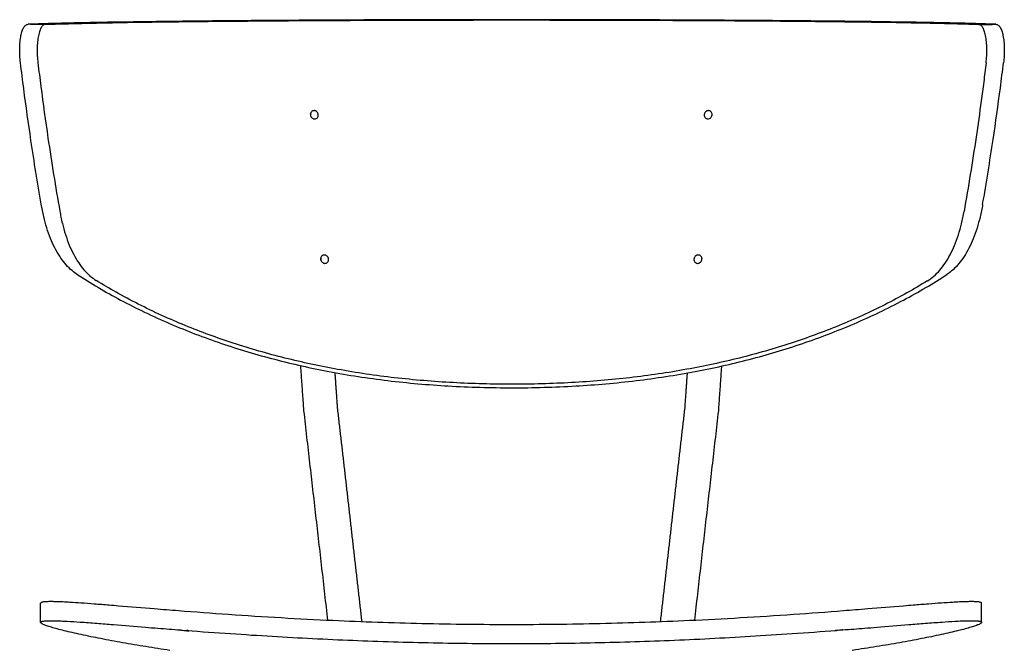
# Model space of a CAD drawing. Header units: millimetres. Extents: x -12946 to -11653, y 0 to 1783.
# Tile 5 of 5: x -12135 to -11664, y 1483 to 1783. Entities that reach past the tile are written whole.
import ezdxf

# ---------------------------------------------------------------- set-up
doc = ezdxf.new("R2010")
doc.units = ezdxf.units.MM
doc.header["$MEASUREMENT"] = 0
doc.layers.add('Make2D$visible$lines', color=7, linetype='Continuous', true_color=0x000000)

msp = doc.modelspace()

# ---------------------------------------------------------------- linework, layer by layer
at = {"layer": 'Make2D$visible$lines'}
for points, knots in [([(-12134.59, 1761.92), (-12134.72, 1763.05), (-12134.92, 1765.35), (-12134.98, 1768.72), (-12134.83, 1771.46), (-12134.59, 1773.49), (-12134.37, 1774.85), (-12134.09, 1776.09), (-12133.77, 1777.15), (-12133.4, 1778.09), (-12132.99, 1778.86), (-12132.53, 1779.48), (-12132.05, 1779.93), (-12131.52, 1780.22), (-12131.15, 1780.29), (-12130.96, 1780.3)], [0, 0, 0, 0, 3.40671, 6.915154, 10.114723, 11.62855, 13.054703, 14.245982, 15.426531, 16.37393, 17.275587, 18.038106, 18.688491, 19.244724, 19.810135, 19.810135, 19.810135, 19.810135]), ([(-11668.14, 1780.3), (-11670.37, 1780.39), (-11675.34, 1780.56), (-11683.47, 1780.79), (-11692.91, 1781), (-11707.81, 1781.29), (-11729.16, 1781.61), (-11757.85, 1781.92), (-11789.99, 1782.18), (-11837.68, 1782.43), (-11899.63, 1782.56), (-11961.59, 1782.43), (-12009.28, 1782.18), (-12041.43, 1781.92), (-12070.08, 1781.6), (-12091.4, 1781.29), (-12106.25, 1781), (-12115.67, 1780.78), (-12123.78, 1780.56), (-12128.73, 1780.39), (-12130.96, 1780.3)], [0, 0, 0, 0, 6.721688, 14.903995, 24.391008, 35.067856, 59.587278, 88.476418, 121.128772, 156.021316, 231.52741, 306.978657, 341.910082, 374.58924, 403.429466, 427.886231, 438.535823, 448.00414, 456.165153, 462.865303, 462.865303, 462.865303, 462.865303]), ([(-12122.65, 1780.25), (-12122.84, 1780.24), (-12123.21, 1780.16), (-12123.73, 1779.88), (-12124.21, 1779.43), (-12124.67, 1778.81), (-12125.07, 1778.03), (-12125.43, 1777.13), (-12125.74, 1776.07), (-12126.02, 1774.83), (-12126.25, 1773.44), (-12126.49, 1771.41), (-12126.63, 1768.67), (-12126.57, 1765.29), (-12126.38, 1763), (-12126.25, 1761.87)], [0, 0, 0, 0, 0.562928, 1.116695, 1.764638, 2.524983, 3.424817, 4.370887, 5.437823, 6.740899, 8.166563, 9.680093, 12.87952, 16.387945, 19.794284, 19.794284, 19.794284, 19.794284]), ([(-12122.65, 1780.25), (-12120.6, 1780.33), (-12115.94, 1780.49), (-12108.25, 1780.7), (-12099.19, 1780.91), (-12084.88, 1781.19), (-12064.33, 1781.5), (-12036.67, 1781.8), (-12005.63, 1782.05), (-11959.55, 1782.3), (-11899.69, 1782.42), (-11839.83, 1782.3), (-11793.76, 1782.05), (-11762.68, 1781.81), (-11734.97, 1781.5), (-11714.36, 1781.2), (-11700, 1780.92), (-11690.91, 1780.71), (-11683.19, 1780.49), (-11678.51, 1780.33), (-11676.44, 1780.25)], [0, 0, 0, 0, 6.168989, 13.98544, 23.096672, 33.351605, 56.924973, 84.750578, 116.315732, 150.058334, 223.000108, 295.889272, 329.639345, 361.223594, 389.121905, 412.774562, 423.064508, 432.202348, 440.047259, 446.245988, 446.245988, 446.245988, 446.245988]), ([(-11672.83, 1761.87), (-11672.7, 1763), (-11672.5, 1765.3), (-11672.45, 1768.67), (-11672.59, 1771.41), (-11672.82, 1773.44), (-11673.06, 1774.84), (-11673.34, 1776.07), (-11673.66, 1777.13), (-11674.02, 1778.04), (-11674.42, 1778.81), (-11674.88, 1779.44), (-11675.36, 1779.88), (-11675.89, 1780.17), (-11676.26, 1780.24), (-11676.44, 1780.25)], [0, 0, 0, 0, 3.406501, 6.914935, 10.114423, 11.628085, 13.053973, 14.357439, 15.4249, 16.371712, 17.272659, 18.034488, 18.684332, 19.240347, 19.806013, 19.806013, 19.806013, 19.806013]), ([(-11668.14, 1780.3), (-11667.95, 1780.3), (-11667.57, 1780.22), (-11667.05, 1779.94), (-11666.56, 1779.49), (-11666.1, 1778.86), (-11665.69, 1778.09), (-11665.32, 1777.15), (-11665, 1776.09), (-11664.72, 1774.86), (-11664.49, 1773.5), (-11664.25, 1771.46), (-11664.1, 1768.73), (-11664.16, 1765.35), (-11664.36, 1763.05), (-11664.49, 1761.93)], [0, 0, 0, 0, 0.568028, 1.12641, 1.778612, 2.542551, 3.445276, 4.393389, 5.574483, 6.7661, 8.192469, 9.706424, 12.906053, 16.414506, 19.821372, 19.821372, 19.821372, 19.821372]), ([(-12124.66, 1694.3), (-12126.41, 1704.46), (-12128.04, 1714.63), (-12130.79, 1732.99), (-12131.93, 1741.18), (-12133.55, 1753.56), (-12134.08, 1757.74), (-12134.59, 1761.92)], [69.687612, 69.687612, 69.687612, 69.687612, 101.042904, 101.042904, 126.313838, 126.313838, 139.190807, 139.190807, 139.190807, 139.190807]), ([(-12126.25, 1761.87), (-12125.8, 1758.11), (-12125.33, 1754.35), (-12123.79, 1742.36), (-12122.65, 1734.13), (-12119.71, 1714.28), (-12117.82, 1702.64), (-12115.78, 1691.02)], [-138.399218, -138.399218, -138.399218, -138.399218, -126.816939, -126.816939, -101.445995, -101.445995, -65.562783, -65.562783, -65.562783, -65.562783]), ([(-11672.83, 1761.87), (-11673.2, 1758.83), (-11673.95, 1752.76), (-11675.51, 1740.91), (-11678.44, 1720.25), (-11681.3, 1702.67), (-11683.37, 1690.88)], [0, 0, 0, 0, 9.205426, 18.338447, 35.87023, 71.784614, 71.784614, 71.784614, 71.784614]), ([(-11674.49, 1694.15), (-11672.7, 1704.5), (-11671.03, 1714.86), (-11668.25, 1733.46), (-11667.09, 1741.69), (-11665.49, 1753.93), (-11664.98, 1757.93), (-11664.49, 1761.93)], [69.602353, 69.602353, 69.602353, 69.602353, 101.56055, 101.56055, 126.949741, 126.949741, 139.27054, 139.27054, 139.27054, 139.27054]), ([(-11992.16, 1737.05), (-11992.15, 1736.92), (-11992.15, 1736.66), (-11992.26, 1736.16), (-11992.56, 1735.61), (-11993.15, 1735.15), (-11993.64, 1735.05), (-11993.88, 1735.05), (-11994.01, 1735.05), (-11994.26, 1735.07), (-11994.75, 1735.23), (-11995.29, 1735.61), (-11995.74, 1736.27), (-11995.87, 1736.78), (-11995.89, 1737.05), (-11995.9, 1737.17), (-11995.89, 1737.43), (-11995.79, 1737.93), (-11995.49, 1738.48), (-11994.9, 1738.94), (-11994.41, 1739.05), (-11994.17, 1739.05), (-11994.04, 1739.05), (-11993.79, 1739.02), (-11993.3, 1738.86), (-11992.76, 1738.48), (-11992.31, 1737.83), (-11992.18, 1737.31), (-11992.16, 1737.05)], [0, 0, 0, 0, 0.387061, 0.768525, 1.51372, 2.243069, 2.973123, 2.973123, 2.973123, 3.345645, 3.724225, 4.499495, 5.289453, 6.078124, 6.078124, 6.078124, 6.465288, 6.84657, 7.590379, 8.317837, 9.047035, 9.047035, 9.047035, 9.419921, 9.799217, 10.576155, 11.366991, 12.15598, 12.15598, 12.15598, 12.15598]), ([(-11803.88, 1737.05), (-11803.88, 1736.92), (-11803.93, 1736.66), (-11804.1, 1736.16), (-11804.48, 1735.61), (-11805.12, 1735.16), (-11805.63, 1735.05), (-11805.88, 1735.05), (-11806, 1735.05), (-11806.25, 1735.07), (-11806.71, 1735.23), (-11807.21, 1735.61), (-11807.57, 1736.28), (-11807.63, 1736.79), (-11807.61, 1737.05), (-11807.6, 1737.18), (-11807.56, 1737.44), (-11807.38, 1737.94), (-11807, 1738.48), (-11806.36, 1738.93), (-11805.85, 1739.05), (-11805.6, 1739.05), (-11805.48, 1739.05), (-11805.23, 1739.02), (-11804.77, 1738.87), (-11804.27, 1738.48), (-11803.91, 1737.81), (-11803.86, 1737.3), (-11803.88, 1737.05)], [0, 0, 0, 0, 0.393121, 0.788846, 1.579126, 2.355072, 3.107223, 3.107223, 3.107223, 3.474085, 3.838173, 4.568227, 5.313751, 6.082271, 6.082271, 6.082271, 6.475544, 6.871441, 7.662597, 8.440203, 9.193437, 9.193437, 9.193437, 9.560087, 9.923536, 10.651706, 11.395842, 12.164273, 12.164273, 12.164273, 12.164273]), ([(-12107.67, 1660.88), (-12108.7, 1661.56), (-12110.74, 1663.15), (-12113.47, 1666.04), (-12116, 1669.51), (-12118.28, 1673.5), (-12120.32, 1678.07), (-12122.08, 1683.07), (-12123.55, 1688.53), (-12124.32, 1692.32), (-12124.66, 1694.3)], [0, 0, 0, 0, 3.706383, 7.734504, 11.890912, 16.559261, 21.506395, 26.903611, 32.434857, 38.478977, 38.478977, 38.478977, 38.478977]), ([(-12115.78, 1691.02), (-12115.44, 1689.05), (-12114.66, 1685.28), (-12113.15, 1679.84), (-12111.36, 1674.87), (-12109.26, 1670.32), (-12106.92, 1666.36), (-12104.31, 1662.92), (-12101.5, 1660.07), (-12099.41, 1658.5), (-12098.34, 1657.84)], [0, 0, 0, 0, 6.018744, 11.532403, 16.918935, 21.863918, 26.540048, 30.715494, 34.777653, 38.533924, 38.533924, 38.533924, 38.533924]), ([(-11700.89, 1657.67), (-11699.82, 1658.34), (-11697.72, 1659.9), (-11694.89, 1662.76), (-11692.28, 1666.2), (-11689.93, 1670.17), (-11687.82, 1674.72), (-11686.02, 1679.69), (-11684.5, 1685.13), (-11683.72, 1688.9), (-11683.37, 1690.88)], [0, 0, 0, 0, 3.766828, 7.838786, 12.022452, 16.705862, 21.656674, 27.047915, 32.565034, 38.586244, 38.586244, 38.586244, 38.586244]), ([(-11674.49, 1694.15), (-11674.84, 1692.17), (-11675.61, 1688.38), (-11677.09, 1682.91), (-11678.85, 1677.91), (-11680.91, 1673.34), (-11683.2, 1669.35), (-11685.73, 1665.88), (-11688.48, 1662.99), (-11690.52, 1661.39), (-11691.55, 1660.71)], [0, 0, 0, 0, 6.046605, 11.581195, 16.982952, 21.93568, 26.610947, 30.775205, 34.812648, 38.529244, 38.529244, 38.529244, 38.529244]), ([(-11987.25, 1668.02), (-11987.24, 1667.9), (-11987.25, 1667.64), (-11987.35, 1667.14), (-11987.66, 1666.59), (-11988.26, 1666.13), (-11988.75, 1666.02), (-11989, 1666.02), (-11989.12, 1666.02), (-11989.37, 1666.05), (-11989.86, 1666.21), (-11990.41, 1666.59), (-11990.86, 1667.24), (-11991, 1667.76), (-11991.02, 1668.02), (-11991.02, 1668.15), (-11991.02, 1668.41), (-11990.92, 1668.91), (-11990.62, 1669.46), (-11990.01, 1669.92), (-11989.52, 1670.03), (-11989.28, 1670.02), (-11989.15, 1670.02), (-11988.9, 1670), (-11988.41, 1669.84), (-11987.86, 1669.46), (-11987.41, 1668.81), (-11987.27, 1668.29), (-11987.25, 1668.02)], [0, 0, 0, 0, 0.38689, 0.76856, 1.51581, 2.249458, 2.984939, 2.984939, 2.984939, 3.360863, 3.742403, 4.521785, 5.313756, 6.103571, 6.103571, 6.103571, 6.490532, 6.871994, 7.617845, 8.349647, 9.084295, 9.084295, 9.084295, 9.460605, 9.842857, 10.623861, 11.4167, 12.206876, 12.206876, 12.206876, 12.206876]), ([(-11808.75, 1668.02), (-11808.76, 1667.89), (-11808.81, 1667.63), (-11808.98, 1667.13), (-11809.36, 1666.59), (-11810.01, 1666.14), (-11810.52, 1666.02), (-11810.78, 1666.02), (-11810.9, 1666.02), (-11811.15, 1666.05), (-11811.61, 1666.2), (-11812.12, 1666.59), (-11812.48, 1667.26), (-11812.54, 1667.77), (-11812.52, 1668.02), (-11812.51, 1668.16), (-11812.47, 1668.42), (-11812.29, 1668.92), (-11811.91, 1669.46), (-11811.26, 1669.91), (-11810.75, 1670.03), (-11810.49, 1670.02), (-11810.37, 1670.03), (-11810.12, 1670), (-11809.66, 1669.84), (-11809.15, 1669.46), (-11808.79, 1668.79), (-11808.74, 1668.28), (-11808.75, 1668.02)], [0, 0, 0, 0, 0.393697, 0.790018, 1.582325, 2.362369, 3.120853, 3.120853, 3.120853, 3.490434, 3.8572, 4.591542, 5.339136, 6.107717, 6.107717, 6.107717, 6.501592, 6.898103, 7.691276, 8.472934, 9.232519, 9.232519, 9.232519, 9.60189, 9.968037, 10.700541, 11.446733, 12.215167, 12.215167, 12.215167, 12.215167]), ([(-12107.67, 1660.88), (-12104.28, 1658.65), (-12097.38, 1654.37), (-12086.56, 1648.33), (-12075.13, 1642.56), (-12059.18, 1635.33), (-12038.51, 1627.44), (-12013.1, 1619.85), (-11986.51, 1613.91), (-11958.79, 1609.67), (-11929.55, 1607.1), (-11899.55, 1606.27), (-11869.55, 1607.09), (-11840.31, 1609.65), (-11812.57, 1613.89), (-11785.97, 1619.82), (-11760.54, 1627.41), (-11739.86, 1635.3), (-11723.91, 1642.53), (-11712.47, 1648.29), (-11701.72, 1654.3), (-11694.89, 1658.53), (-11691.55, 1660.71)], [0, 0, 0, 0, 12.182406, 24.347115, 37.171575, 50.589145, 76.861283, 103.502285, 130.085256, 158.560982, 187.586951, 218.072414, 248.565846, 277.600732, 306.086103, 332.681324, 359.33589, 385.622162, 399.044909, 411.870226, 424.036366, 435.979258, 435.979258, 435.979258, 435.979258]), ([(-11700.89, 1657.67), (-11704.12, 1655.66), (-11710.84, 1651.71), (-11721.21, 1646.21), (-11732.03, 1641.03), (-11746.86, 1634.62), (-11766.38, 1627.47), (-11790.71, 1620.5), (-11816.46, 1614.98), (-11843.27, 1611.06), (-11871.14, 1608.74), (-11899.37, 1608), (-11927.61, 1608.72), (-11955.51, 1611.03), (-11982.37, 1614.96), (-12008.17, 1620.47), (-12032.53, 1627.45), (-12052.08, 1634.61), (-12067.14, 1641.11), (-12078.16, 1646.4), (-12088.61, 1651.98), (-12095.21, 1655.88), (-12098.34, 1657.84)], [0, 0, 0, 0, 11.428614, 23.379909, 35.219074, 47.402123, 71.820149, 97.550871, 123.271181, 150.78304, 178.818335, 207.1193, 235.460017, 263.536637, 291.089811, 316.849405, 342.61912, 367.073498, 379.263384, 391.824816, 403.736653, 414.810463, 414.810463, 414.810463, 414.810463]), ([(-11899.95, 1493.26), (-11906.9, 1493.26), (-11921.11, 1493.34), (-11949.52, 1493.83), (-11979.2, 1494.86), (-12010.05, 1496.47), (-12034.68, 1498.05), (-12054.93, 1499.56), (-12072.46, 1500.96), (-12083.49, 1501.88), (-12093.07, 1502.66), (-12099.07, 1503.13), (-12105.34, 1503.6), (-12110.35, 1503.94), (-12114.17, 1504.15), (-12117.06, 1504.27), (-12119.46, 1504.32), (-12121.21, 1504.31), (-12122.37, 1504.26), (-12123.05, 1504.21), (-12123.59, 1504.15), (-12124.06, 1504.07), (-12124.41, 1503.98), (-12124.63, 1503.89), (-12124.75, 1503.83), (-12124.84, 1503.76), (-12124.91, 1503.69), (-12124.94, 1503.62), (-12124.95, 1503.57), (-12124.95, 1503.55)], [0, 0, 0, 0, 20.851191, 42.635086, 85.245772, 109.934417, 135.297409, 159.299016, 170.850437, 188.070353, 192.483743, 199.697795, 206.118115, 211.340559, 214.773996, 217.602278, 220.006205, 221.963257, 222.857835, 223.477407, 224.011777, 224.511973, 224.907046, 225.083066, 225.203003, 225.329232, 225.414522, 225.49048, 225.56314, 225.56314, 225.56314, 225.56314]), ([(-11674.95, 1503.55), (-11674.95, 1503.57), (-11674.96, 1503.62), (-11674.99, 1503.69), (-11675.06, 1503.76), (-11675.15, 1503.83), (-11675.28, 1503.9), (-11675.49, 1503.98), (-11675.83, 1504.07), (-11676.32, 1504.15), (-11676.91, 1504.21), (-11677.61, 1504.26), (-11678.74, 1504.31), (-11680.45, 1504.32), (-11682.82, 1504.27), (-11685.69, 1504.15), (-11689.5, 1503.94), (-11694.46, 1503.61), (-11700.73, 1503.14), (-11706.78, 1502.66), (-11716.47, 1501.87), (-11727.56, 1500.95), (-11745.13, 1499.55), (-11765.41, 1498.04), (-11789.99, 1496.46), (-11820.76, 1494.86), (-11857.31, 1493.59), (-11885.73, 1493.26), (-11899.95, 1493.26)], [0, 0, 0, 0, 0.072574, 0.148431, 0.233588, 0.359583, 0.495496, 0.654982, 1.049666, 1.54922, 2.15564, 2.827832, 3.644743, 5.549376, 7.942672, 10.759639, 14.178749, 19.388171, 25.678492, 33.026482, 37.594966, 54.849471, 66.419717, 90.46492, 115.859826, 140.303662, 182.913629, 225.563141, 225.563141, 225.563141, 225.563141]), ([(-12063.09, 1481.02), (-12066.94, 1481.59), (-12074.52, 1482.76), (-12085.57, 1484.62), (-12095.9, 1486.53), (-12103.92, 1488.17), (-12109.74, 1489.46), (-12113.55, 1490.37), (-12116.86, 1491.22), (-12119.65, 1492.01), (-12121.62, 1492.65), (-12122.9, 1493.12), (-12123.61, 1493.42), (-12124.17, 1493.7), (-12124.55, 1493.93), (-12124.77, 1494.11), (-12124.87, 1494.23), (-12124.93, 1494.33), (-12124.95, 1494.4), (-12124.95, 1494.44), (-12124.95, 1494.46), (-12124.94, 1494.51), (-12124.91, 1494.58), (-12124.84, 1494.65), (-12124.71, 1494.75), (-12124.47, 1494.85), (-12124.13, 1494.94), (-12123.68, 1495.03), (-12123.15, 1495.09), (-12122.5, 1495.14), (-12121.45, 1495.2), (-12119.87, 1495.22), (-12117.68, 1495.18), (-12115.07, 1495.09), (-12111.16, 1494.89), (-12105.45, 1494.53), (-12098.12, 1493.98), (-12087.71, 1493.15), (-12077.96, 1492.35), (-12067.27, 1491.49), (-12061.69, 1491.05), (-12058.12, 1490.78)], [0, 0, 0, 0, 11.665823, 23.014496, 33.622362, 43.184972, 47.570404, 51.512938, 54.920293, 57.839435, 60.211587, 61.117918, 61.91388, 62.524934, 63.015011, 63.228702, 63.373056, 63.49139, 63.591664, 63.591664, 63.591664, 63.664045, 63.739693, 63.824573, 63.950087, 64.225229, 64.587738, 65.013362, 65.592039, 66.196406, 66.977571, 68.751504, 70.92576, 73.55822, 76.581633, 82.669368, 90.715908, 98.645434, 114.000644, 120.058386, 130.803827, 130.803827, 130.803827, 130.803827]), ([(-11741.27, 1490.82), (-11737.85, 1491.08), (-11732.42, 1491.51), (-11721.94, 1492.35), (-11712.23, 1493.15), (-11701.86, 1493.97), (-11694.49, 1494.52), (-11688.7, 1494.89), (-11684.68, 1495.1), (-11681.96, 1495.19), (-11679.8, 1495.22), (-11678.28, 1495.19), (-11677.32, 1495.14), (-11676.68, 1495.08), (-11676.17, 1495.02), (-11675.73, 1494.93), (-11675.4, 1494.84), (-11675.17, 1494.74), (-11675.05, 1494.65), (-11674.97, 1494.56), (-11674.95, 1494.49), (-11674.95, 1494.44), (-11674.95, 1494.41), (-11674.96, 1494.34), (-11675.02, 1494.24), (-11675.11, 1494.12), (-11675.32, 1493.95), (-11675.69, 1493.71), (-11676.26, 1493.43), (-11676.99, 1493.12), (-11678.25, 1492.65), (-11680.23, 1492.02), (-11682.99, 1491.24), (-11686.32, 1490.38), (-11690.13, 1489.47), (-11695.97, 1488.17), (-11704, 1486.53), (-11714.28, 1484.63), (-11725.33, 1482.77), (-11732.93, 1481.6), (-11736.81, 1481.02)], [0, 0, 0, 0, 10.2899, 16.334572, 31.558451, 39.510879, 47.552818, 53.717849, 56.931693, 59.613935, 61.866864, 63.411765, 64.191983, 64.757133, 65.33423, 65.731871, 66.111575, 66.351385, 66.465638, 66.562148, 66.702335, 66.702335, 66.702335, 66.798096, 66.910066, 67.045473, 67.244604, 67.723485, 68.358003, 69.15112, 70.104638, 72.375997, 75.402333, 78.69762, 82.694801, 87.150424, 96.66123, 107.249603, 118.52203, 130.293952, 130.293952, 130.293952, 130.293952]), ([(-12058.12, 1490.78), (-12058.06, 1490.77), (-12057.94, 1490.74), (-12057.62, 1490.69), (-12056.9, 1490.59), (-12056.01, 1490.49), (-12055.14, 1490.41), (-12054.66, 1490.37), (-12054.35, 1490.35), (-12054.2, 1490.35), (-12054.1, 1490.35), (-12054.06, 1490.35), (-12054.04, 1490.36), (-12054.05, 1490.37), (-12054.07, 1490.38), (-12054.13, 1490.39), (-12054.22, 1490.41), (-12054.41, 1490.45), (-12054.72, 1490.49), (-12055, 1490.53), (-12055.15, 1490.55)], [0, 0, 0, 0, 0.165795, 0.3759, 0.963419, 2.369679, 3.049616, 3.599388, 3.808314, 3.964411, 4.062831, 4.091705, 4.103809, 4.109875, 4.126813, 4.184284, 4.277337, 4.404431, 4.76657, 5.231257, 5.231257, 5.231257, 5.231257]), ([(-12055.15, 1490.55), (-12048.13, 1490.01), (-12034.48, 1489.02), (-12007.97, 1487.32), (-11975.69, 1485.69), (-11937.61, 1484.53), (-11912.39, 1484.27), (-11899.95, 1484.27)], [0, 0, 0, 0, 21.115372, 41.078357, 79.693702, 118.047877, 155.368505, 155.368505, 155.368505, 155.368505]), ([(-11899.95, 1484.27), (-11893.64, 1484.27), (-11881.06, 1484.33), (-11855.83, 1484.72), (-11824.03, 1485.69), (-11791.83, 1487.32), (-11765.22, 1489.03), (-11751.47, 1490.04), (-11744.41, 1490.57)], [0, 0, 0, 0, 18.921113, 37.745739, 75.690118, 114.370334, 134.457095, 155.701596, 155.701596, 155.701596, 155.701596]), ([(-11741.27, 1490.82), (-11741.42, 1490.79), (-11741.76, 1490.74), (-11742.54, 1490.64), (-11743.37, 1490.55), (-11744.17, 1490.48), (-11744.6, 1490.45), (-11744.86, 1490.43), (-11744.99, 1490.43), (-11745.07, 1490.43), (-11745.11, 1490.43), (-11745.12, 1490.44)], [0, 0, 0, 0, 0.444639, 1.043136, 2.350649, 2.9688, 3.450374, 3.642117, 3.767103, 3.852237, 3.870979, 3.870979, 3.870979, 3.870979]), ([(-11745.12, 1490.44), (-11745.12, 1490.45), (-11745.07, 1490.47), (-11744.87, 1490.51), (-11744.72, 1490.53), (-11744.5, 1490.56), (-11744.46, 1490.57), (-11744.41, 1490.57)], [6.305197, 6.305197, 6.305197, 6.305197, 7.064345, 7.064345, 7.824882, 7.824882, 7.995374, 7.995374, 7.995374, 7.995374])]:
    msp.add_open_spline(points, degree=3, knots=knots, dxfattribs=at)
for points, degree in [([(-12122.65, 1780.25), (-12126.81, 1780.27), (-12130.96, 1780.3)], 2), ([(-11676.44, 1780.25), (-11672.29, 1780.28), (-11668.14, 1780.3)], 2), ([(-11999.03, 1595.53), (-11999.79, 1606.33), (-12000.55, 1617.13)], 2), ([(-11799.37, 1616.91), (-11800.12, 1606.22), (-11800.87, 1595.53)], 2), ([(-11984.27, 1613.82), (-11983.68, 1605.4), (-11983.09, 1596.99)], 2), ([(-11816.81, 1596.99), (-11816.22, 1605.32), (-11815.64, 1613.65)], 2), ([(-11983.09, 1596.99), (-11977.25, 1545.9), (-11971.41, 1494.81)], 2), ([(-11828.49, 1494.81), (-11822.65, 1545.9), (-11816.81, 1596.99)], 2), ([(-11987.57, 1495.34), (-11993.3, 1545.42), (-11999.02, 1595.51)], 2), ([(-11800.87, 1595.51), (-11806.6, 1545.42), (-11812.32, 1495.34)], 2), ([(-12124.95, 1494.44), (-12124.95, 1498.99), (-12124.95, 1503.55)], 2), ([(-11674.95, 1494.46), (-11674.95, 1499), (-11674.95, 1503.55)], 2), ([(-11971.41, 1494.81), (-11971.4, 1494.76), (-11971.4, 1494.7), (-11971.39, 1494.64)], 3), ([(-11828.51, 1494.64), (-11828.5, 1494.7), (-11828.49, 1494.76), (-11828.49, 1494.81)], 3), ([(-11745.12, 1490.44), (-11745.12, 1490.44), (-11745.12, 1490.44)], 2)]:
    msp.add_open_spline(points, degree=degree, dxfattribs=at)
for points, weights in [([(-11995.77, 1737.05), (-11995.79, 1737.3), (-11995.86, 1737.54)], [1, 0.993510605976, 1]), ([(-11995.79, 1736.55), (-11995.75, 1736.8), (-11995.77, 1737.05)], [1, 0.9930500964, 1]), ([(-11990.87, 1668.02), (-11990.89, 1668.3), (-11990.98, 1668.57)], [1, 0.991869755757, 1]), ([(-11990.9, 1667.48), (-11990.85, 1667.75), (-11990.87, 1668.02)], [1, 0.991225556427, 1])]:
    msp.add_rational_spline(points, weights, degree=2, dxfattribs=at)
for points, weights, knots in [([(-11803.9, 1737.55), (-11803.98, 1737.3), (-11803.99, 1737.05), (-11804.01, 1736.79), (-11803.97, 1736.54)], [1, 0.993238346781, 1, 0.992748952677, 1], [0, 0, 0, 0.511744, 0.511744, 1.016004, 1.016004, 1.016004]), ([(-11808.79, 1668.58), (-11808.88, 1668.31), (-11808.9, 1668.02), (-11808.92, 1667.75), (-11808.87, 1667.47)], [1, 0.991608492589, 1, 0.99093294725, 1], [0, 0, 0, 0.566977, 0.566977, 1.124407, 1.124407, 1.124407])]:
    msp.add_rational_spline(points, weights, degree=2, knots=knots, dxfattribs=at)

doc.saveas('drawing.dxf')
